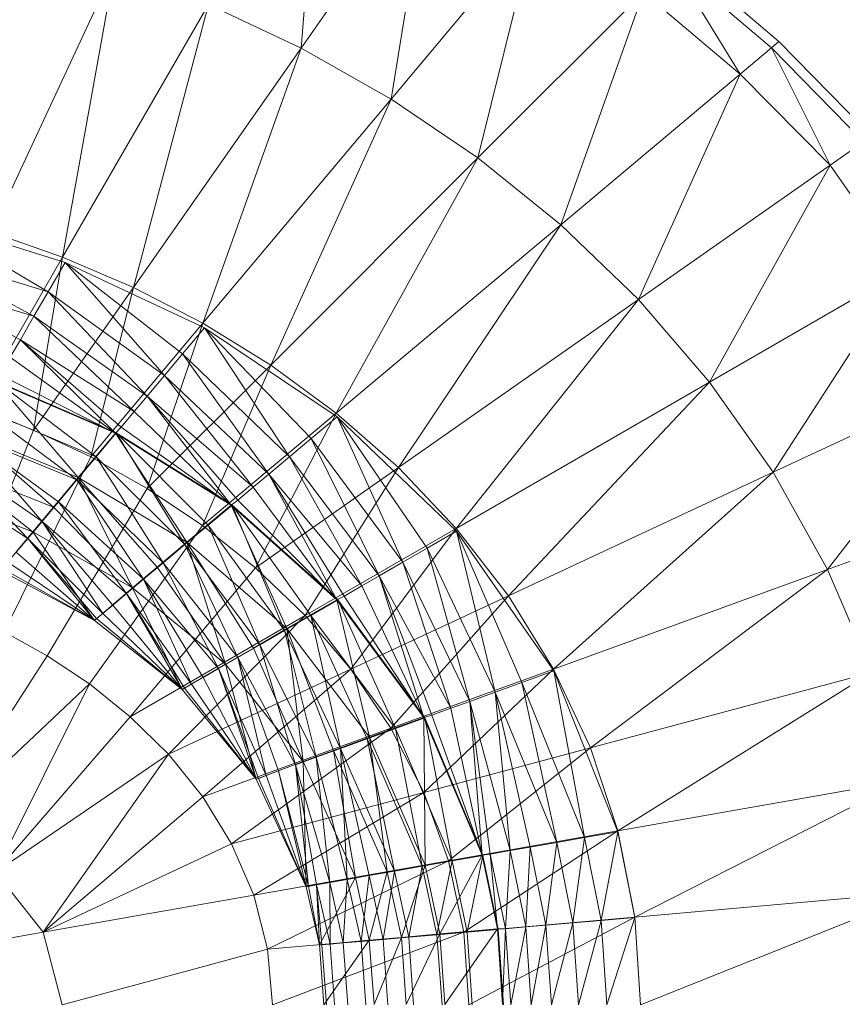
# Model space of a CAD drawing. Header units: metres. Extents: x 391.1 to 427.5, y 12.8 to 28.4.
# Tile 171 of 206: x 407.9349 to 408.0343, y 27.3227 to 27.4418. Entities that reach past the tile are written whole.
import ezdxf

# ---------------------------------------------------------------- set-up
doc = ezdxf.new("R2010")
doc.units = ezdxf.units.M
doc.layers.add('A-DETL-____-MBND', color=7, linetype='Continuous', lineweight=18)

# ---------------------------------------------------------------- blocks, each defined once
blk = doc.blocks.new('Family - Inodor PA-152337-03_TEL_P0A')
at = {"layer": 'A-DETL-____-MBND', "color": 253, "true_color": 0xaaaaaa}
for p, q in [((0.59196, 0.31561), (0.59431, 0.34429)), ((0.60749, 0.33779), (0.59196, 0.31561)), ((0.60285, 0.30944), (0.60749, 0.33779)), ((0.62027, 0.3302), (0.60285, 0.30944)), ((0.61336, 0.30232), (0.62027, 0.3302)), ((0.6377, 0.32667), (0.64975, 0.31638)), ((0.5694, 0.32526), (0.55451, 0.29333)), ((0.56314, 0.29031), (0.5694, 0.32526)), ((0.64884, 0.31562), (0.63687, 0.32583)), ((0.63687, 0.32583), (0.64505, 0.31244)), ((0.63337, 0.32233), (0.61336, 0.30232)), ((0.62337, 0.29424), (0.63337, 0.32233)), ((0.64505, 0.31244), (0.63337, 0.32233)), ((0.58079, 0.32087), (0.56314, 0.29031)), ((0.57169, 0.28666), (0.58079, 0.32087)), ((0.59196, 0.31561), (0.58079, 0.32087)), ((0.59196, 0.31561), (0.57169, 0.28666)), ((0.5801, 0.28232), (0.59196, 0.31561)), ((0.60285, 0.30944), (0.59196, 0.31561)), ((0.64884, 0.31562), (0.64505, 0.31244)), ((0.64975, 0.31638), (0.64884, 0.31562)), ((0.65998, 0.30427), (0.64884, 0.31562)), ((0.64884, 0.31562), (0.65593, 0.30143)), ((0.64975, 0.31638), (0.66095, 0.30494)), ((0.64505, 0.31244), (0.62337, 0.29424)), ((0.63275, 0.2852), (0.64505, 0.31244)), ((0.65593, 0.30143), (0.64505, 0.31244)), ((0.60285, 0.30944), (0.5801, 0.28232)), ((0.58831, 0.27727), (0.60285, 0.30944)), ((0.61336, 0.30232), (0.60285, 0.30944)), ((0.65998, 0.30427), (0.65593, 0.30143)), ((0.61336, 0.30232), (0.58831, 0.27727)), ((0.59623, 0.27147), (0.61336, 0.30232)), ((0.62337, 0.29424), (0.61336, 0.30232)), ((0.65593, 0.30143), (0.63275, 0.2852)), ((0.64137, 0.27521), (0.65593, 0.30143)), ((0.66482, 0.28875), (0.65593, 0.30143)), ((0.56138, 0.28614), (0.54623, 0.29507)), ((0.56343, 0.28969), (0.54623, 0.29507)), ((0.56138, 0.28614), (0.54623, 0.29507)), ((0.62337, 0.29424), (0.59623, 0.27147)), ((0.60374, 0.26489), (0.62337, 0.29424)), ((0.63275, 0.2852), (0.62337, 0.29424)), ((0.56314, 0.29031), (0.55451, 0.29333)), ((0.56138, 0.28614), (0.54482, 0.29122)), ((0.55967, 0.28318), (0.54482, 0.29122)), ((0.56138, 0.28614), (0.54482, 0.29122)), ((0.55967, 0.28318), (0.54482, 0.29122)), ((0.56314, 0.29031), (0.55265, 0.27214)), ((0.55962, 0.26942), (0.56314, 0.29031)), ((0.56343, 0.28969), (0.56138, 0.28614)), ((0.56138, 0.28614), (0.56343, 0.28969)), ((0.57169, 0.28666), (0.56314, 0.29031)), ((0.57545, 0.27602), (0.56343, 0.28969)), ((0.58028, 0.28178), (0.56343, 0.28969)), ((0.57765, 0.27864), (0.56343, 0.28969)), ((0.57765, 0.27864), (0.56343, 0.28969)), ((0.57545, 0.27602), (0.56343, 0.28969)), ((0.66482, 0.28875), (0.64137, 0.27521)), ((0.64904, 0.26431), (0.66482, 0.28875)), ((0.55967, 0.28318), (0.54366, 0.28801)), ((0.55967, 0.28318), (0.54366, 0.28801)), ((0.55803, 0.28034), (0.54366, 0.28801)), ((0.55803, 0.28034), (0.54366, 0.28801)), ((0.57169, 0.28666), (0.55962, 0.26942)), ((0.56138, 0.28614), (0.55967, 0.28318)), ((0.55967, 0.28318), (0.56138, 0.28614)), ((0.57545, 0.27602), (0.56138, 0.28614)), ((0.57334, 0.27351), (0.56138, 0.28614)), ((0.57545, 0.27602), (0.56138, 0.28614)), ((0.57334, 0.27351), (0.56138, 0.28614)), ((0.56654, 0.26617), (0.57169, 0.28666)), ((0.5801, 0.28232), (0.57169, 0.28666)), ((0.63275, 0.2852), (0.60374, 0.26489)), ((0.61073, 0.25752), (0.63275, 0.2852)), ((0.64137, 0.27521), (0.63275, 0.2852)), ((0.55967, 0.28318), (0.55803, 0.28034)), ((0.55803, 0.28034), (0.55967, 0.28318)), ((0.57334, 0.27351), (0.55967, 0.28318)), ((0.57178, 0.27164), (0.55967, 0.28318)), ((0.57334, 0.27351), (0.55967, 0.28318)), ((0.57178, 0.27164), (0.55967, 0.28318)), ((0.5801, 0.28232), (0.56654, 0.26617)), ((0.57337, 0.26233), (0.5801, 0.28232)), ((0.58831, 0.27727), (0.5801, 0.28232)), ((0.58028, 0.28178), (0.57765, 0.27864)), ((0.57765, 0.27864), (0.58028, 0.28178)), ((0.59057, 0.26619), (0.58028, 0.28178)), ((0.59633, 0.27102), (0.58028, 0.28178)), ((0.59319, 0.26839), (0.58028, 0.28178)), ((0.59319, 0.26839), (0.58028, 0.28178)), ((0.59057, 0.26619), (0.58028, 0.28178)), ((0.55803, 0.28034), (0.55681, 0.27823)), ((0.55681, 0.27823), (0.55803, 0.28034)), ((0.57178, 0.27164), (0.55803, 0.28034)), ((0.56951, 0.26903), (0.55803, 0.28034)), ((0.57178, 0.27164), (0.55803, 0.28034)), ((0.5702, 0.26976), (0.55803, 0.28034)), ((0.5702, 0.26976), (0.55803, 0.28034)), ((0.56951, 0.26903), (0.55803, 0.28034)), ((0.57765, 0.27864), (0.57545, 0.27602)), ((0.57545, 0.27602), (0.57765, 0.27864)), ((0.59057, 0.26619), (0.57765, 0.27864)), ((0.58806, 0.26408), (0.57765, 0.27864)), ((0.59057, 0.26619), (0.57765, 0.27864)), ((0.58806, 0.26408), (0.57765, 0.27864)), ((0.56951, 0.26903), (0.55681, 0.27823)), ((0.56951, 0.26903), (0.55681, 0.27823)), ((0.58831, 0.27727), (0.57337, 0.26233)), ((0.58003, 0.25788), (0.58831, 0.27727)), ((0.59623, 0.27147), (0.58831, 0.27727)), ((0.56951, 0.26903), (0.55504, 0.27527)), ((0.56503, 0.26369), (0.55504, 0.27527)), ((0.56951, 0.26903), (0.55504, 0.27527)), ((0.56503, 0.26369), (0.55504, 0.27527)), ((0.5672, 0.26618), (0.55513, 0.27532)), ((0.56962, 0.26907), (0.55513, 0.27532)), ((0.5672, 0.26618), (0.55513, 0.27532)), ((0.56951, 0.26903), (0.55558, 0.27611)), ((0.56951, 0.26903), (0.55558, 0.27611)), ((0.57545, 0.27602), (0.57334, 0.27351)), ((0.57334, 0.27351), (0.57545, 0.27602)), ((0.58806, 0.26408), (0.57545, 0.27602)), ((0.58619, 0.26252), (0.57545, 0.27602)), ((0.58806, 0.26408), (0.57545, 0.27602)), ((0.58619, 0.26252), (0.57545, 0.27602)), ((0.64137, 0.27521), (0.61073, 0.25752)), ((0.61704, 0.24938), (0.64137, 0.27521)), ((0.64904, 0.26431), (0.64137, 0.27521)), ((0.67355, 0.27574), (0.64904, 0.26431)), ((0.67355, 0.27574), (0.65562, 0.25257)), ((0.57334, 0.27351), (0.57178, 0.27164)), ((0.57178, 0.27164), (0.57334, 0.27351)), ((0.58619, 0.26252), (0.57334, 0.27351)), ((0.58351, 0.26034), (0.57334, 0.27351)), ((0.58619, 0.26252), (0.57334, 0.27351)), ((0.58431, 0.26094), (0.57334, 0.27351)), ((0.58431, 0.26094), (0.57334, 0.27351)), ((0.58351, 0.26034), (0.57334, 0.27351)), ((0.55962, 0.26942), (0.55265, 0.27214)), ((0.5672, 0.26618), (0.55325, 0.27206)), ((0.56484, 0.26338), (0.55325, 0.27206)), ((0.5672, 0.26618), (0.55325, 0.27206)), ((0.56484, 0.26338), (0.55325, 0.27206)), ((0.57178, 0.27164), (0.5702, 0.26976)), ((0.5702, 0.26976), (0.57178, 0.27164)), ((0.58351, 0.26034), (0.57178, 0.27164)), ((0.58351, 0.26034), (0.57178, 0.27164)), ((0.59623, 0.27147), (0.58003, 0.25788)), ((0.58644, 0.25277), (0.59623, 0.27147)), ((0.60374, 0.26489), (0.59623, 0.27147)), ((0.59633, 0.27102), (0.59319, 0.26839)), ((0.59319, 0.26839), (0.59633, 0.27102)), ((0.60426, 0.25343), (0.59633, 0.27102)), ((0.61078, 0.25718), (0.59633, 0.27102)), ((0.60723, 0.25514), (0.59633, 0.27102)), ((0.60723, 0.25514), (0.59633, 0.27102)), ((0.60426, 0.25343), (0.59633, 0.27102)), ((0.55086, 0.24748), (0.55962, 0.26942)), ((0.56503, 0.26369), (0.55155, 0.26923)), ((0.56202, 0.26011), (0.55155, 0.26923)), ((0.56503, 0.26369), (0.55155, 0.26923)), ((0.56202, 0.26011), (0.55155, 0.26923)), ((0.56654, 0.26617), (0.55962, 0.26942)), ((0.56962, 0.26907), (0.5672, 0.26618)), ((0.5672, 0.26618), (0.56962, 0.26907)), ((0.5702, 0.26976), (0.56951, 0.26903)), ((0.56951, 0.26903), (0.5702, 0.26976)), ((0.57793, 0.25558), (0.56962, 0.26907)), ((0.58362, 0.26035), (0.56962, 0.26907)), ((0.58073, 0.25793), (0.56962, 0.26907)), ((0.58073, 0.25793), (0.56962, 0.26907)), ((0.57793, 0.25558), (0.56962, 0.26907)), ((0.58351, 0.26034), (0.5702, 0.26976)), ((0.58351, 0.26034), (0.5702, 0.26976)), ((0.56484, 0.26338), (0.55142, 0.26889)), ((0.56065, 0.25837), (0.55142, 0.26889)), ((0.56484, 0.26338), (0.55142, 0.26889)), ((0.56264, 0.26075), (0.55142, 0.26889)), ((0.56264, 0.26075), (0.55142, 0.26889)), ((0.56065, 0.25837), (0.55142, 0.26889)), ((0.56951, 0.26903), (0.56503, 0.26369)), ((0.56503, 0.26369), (0.56951, 0.26903)), ((0.58351, 0.26034), (0.56951, 0.26903)), ((0.57816, 0.25585), (0.56951, 0.26903)), ((0.58351, 0.26034), (0.56951, 0.26903)), ((0.57816, 0.25585), (0.56951, 0.26903)), ((0.59319, 0.26839), (0.59057, 0.26619)), ((0.59057, 0.26619), (0.59319, 0.26839)), ((0.60426, 0.25343), (0.59319, 0.26839)), ((0.60142, 0.25179), (0.59319, 0.26839)), ((0.60426, 0.25343), (0.59319, 0.26839)), ((0.60142, 0.25179), (0.59319, 0.26839)), ((0.56065, 0.25837), (0.5497, 0.26592)), ((0.55892, 0.25632), (0.5497, 0.26592)), ((0.56065, 0.25837), (0.5497, 0.26592)), ((0.55892, 0.25632), (0.5497, 0.26592)), ((0.55607, 0.24503), (0.56654, 0.26617)), ((0.5672, 0.26618), (0.56484, 0.26338)), ((0.56484, 0.26338), (0.5672, 0.26618)), ((0.57337, 0.26233), (0.56654, 0.26617)), ((0.57793, 0.25558), (0.5672, 0.26618)), ((0.5753, 0.25337), (0.5672, 0.26618)), ((0.57793, 0.25558), (0.5672, 0.26618)), ((0.5753, 0.25337), (0.5672, 0.26618)), ((0.59057, 0.26619), (0.58806, 0.26408)), ((0.58806, 0.26408), (0.59057, 0.26619)), ((0.60142, 0.25179), (0.59057, 0.26619)), ((0.59931, 0.25057), (0.59057, 0.26619)), ((0.60142, 0.25179), (0.59057, 0.26619)), ((0.59931, 0.25057), (0.59057, 0.26619)), ((0.56202, 0.26011), (0.54921, 0.26518)), ((0.55952, 0.25712), (0.54921, 0.26518)), ((0.56202, 0.26011), (0.54921, 0.26518)), ((0.55952, 0.25712), (0.54921, 0.26518)), ((0.60374, 0.26489), (0.58644, 0.25277)), ((0.59247, 0.24698), (0.60374, 0.26489)), ((0.61073, 0.25752), (0.60374, 0.26489)), ((0.64904, 0.26431), (0.61704, 0.24938)), ((0.62251, 0.24052), (0.64904, 0.26431)), ((0.65562, 0.25257), (0.64904, 0.26431)), ((0.55892, 0.25632), (0.54815, 0.26323)), ((0.55892, 0.25632), (0.54815, 0.26323)), ((0.56503, 0.26369), (0.56202, 0.26011)), ((0.56202, 0.26011), (0.56503, 0.26369)), ((0.56484, 0.26338), (0.56264, 0.26075)), ((0.56264, 0.26075), (0.56484, 0.26338)), ((0.5753, 0.25337), (0.56484, 0.26338)), ((0.57292, 0.25138), (0.56484, 0.26338)), ((0.5753, 0.25337), (0.56484, 0.26338)), ((0.57292, 0.25138), (0.56484, 0.26338)), ((0.57816, 0.25585), (0.56503, 0.26369)), ((0.5716, 0.25035), (0.56503, 0.26369)), ((0.57816, 0.25585), (0.56503, 0.26369)), ((0.57458, 0.25285), (0.56503, 0.26369)), ((0.57458, 0.25285), (0.56503, 0.26369)), ((0.5716, 0.25035), (0.56503, 0.26369)), ((0.58806, 0.26408), (0.58619, 0.26252)), ((0.58619, 0.26252), (0.58806, 0.26408)), ((0.59931, 0.25057), (0.58806, 0.26408)), ((0.5963, 0.24889), (0.58806, 0.26408)), ((0.59931, 0.25057), (0.58806, 0.26408)), ((0.59719, 0.24934), (0.58806, 0.26408)), ((0.59719, 0.24934), (0.58806, 0.26408)), ((0.5963, 0.24889), (0.58806, 0.26408)), ((0.56126, 0.24213), (0.57337, 0.26233)), ((0.58003, 0.25788), (0.57337, 0.26233)), ((0.58619, 0.26252), (0.58431, 0.26094)), ((0.58431, 0.26094), (0.58619, 0.26252)), ((0.5963, 0.24889), (0.58619, 0.26252)), ((0.5963, 0.24889), (0.58619, 0.26252)), ((0.55952, 0.25712), (0.54726, 0.26181)), ((0.55952, 0.25712), (0.54726, 0.26181)), ((0.54726, 0.26181), (0.55952, 0.25712)), ((0.56264, 0.26075), (0.56065, 0.25837)), ((0.56065, 0.25837), (0.56264, 0.26075)), ((0.57292, 0.25138), (0.56264, 0.26075)), ((0.57087, 0.24966), (0.56264, 0.26075)), ((0.57292, 0.25138), (0.56264, 0.26075)), ((0.57087, 0.24966), (0.56264, 0.26075)), ((0.58431, 0.26094), (0.58351, 0.26034)), ((0.58351, 0.26034), (0.58431, 0.26094)), ((0.5963, 0.24889), (0.58431, 0.26094)), ((0.5963, 0.24889), (0.58431, 0.26094)), ((0.68099, 0.2618), (0.65562, 0.25257)), ((0.56202, 0.26011), (0.55952, 0.25712)), ((0.55952, 0.25712), (0.56202, 0.26011)), ((0.5716, 0.25035), (0.56202, 0.26011)), ((0.5716, 0.25035), (0.56202, 0.26011)), ((0.58351, 0.26034), (0.57816, 0.25585)), ((0.57816, 0.25585), (0.58351, 0.26034)), ((0.58362, 0.26035), (0.58073, 0.25793)), ((0.58073, 0.25793), (0.58362, 0.26035)), ((0.5963, 0.24889), (0.58351, 0.26034)), ((0.59025, 0.2454), (0.58351, 0.26034)), ((0.5963, 0.24889), (0.58351, 0.26034)), ((0.59025, 0.2454), (0.58351, 0.26034)), ((0.58997, 0.24517), (0.58362, 0.26035)), ((0.59641, 0.24889), (0.58362, 0.26035)), ((0.59314, 0.247), (0.58362, 0.26035)), ((0.59314, 0.247), (0.58362, 0.26035)), ((0.58997, 0.24517), (0.58362, 0.26035)), ((0.56065, 0.25837), (0.55892, 0.25632)), ((0.55892, 0.25632), (0.56065, 0.25837)), ((0.57087, 0.24966), (0.56065, 0.25837)), ((0.56798, 0.24723), (0.56065, 0.25837)), ((0.57087, 0.24966), (0.56065, 0.25837)), ((0.56921, 0.24826), (0.56065, 0.25837)), ((0.56921, 0.24826), (0.56065, 0.25837)), ((0.56798, 0.24723), (0.56065, 0.25837)), ((0.56637, 0.23872), (0.58003, 0.25788)), ((0.58073, 0.25793), (0.57793, 0.25558)), ((0.57793, 0.25558), (0.58073, 0.25793)), ((0.58644, 0.25277), (0.58003, 0.25788)), ((0.58997, 0.24517), (0.58073, 0.25793)), ((0.587, 0.24346), (0.58073, 0.25793)), ((0.58997, 0.24517), (0.58073, 0.25793)), ((0.587, 0.24346), (0.58073, 0.25793)), ((0.61073, 0.25752), (0.59247, 0.24698)), ((0.59798, 0.24049), (0.61073, 0.25752)), ((0.61078, 0.25718), (0.60723, 0.25514)), ((0.60723, 0.25514), (0.61078, 0.25718)), ((0.61704, 0.24938), (0.61073, 0.25752)), ((0.61545, 0.23773), (0.61078, 0.25718)), ((0.62252, 0.24029), (0.61078, 0.25718)), ((0.61867, 0.2389), (0.61078, 0.25718)), ((0.61867, 0.2389), (0.61078, 0.25718)), ((0.61545, 0.23773), (0.61078, 0.25718)), ((0.55952, 0.25712), (0.55567, 0.25244)), ((0.55567, 0.25244), (0.55952, 0.25712)), ((0.55892, 0.25632), (0.55753, 0.25466)), ((0.55753, 0.25466), (0.55892, 0.25632)), ((0.56798, 0.24723), (0.55892, 0.25632)), ((0.56699, 0.2464), (0.55892, 0.25632)), ((0.56798, 0.24723), (0.55892, 0.25632)), ((0.56723, 0.24661), (0.55892, 0.25632)), ((0.56723, 0.24661), (0.55892, 0.25632)), ((0.56699, 0.2464), (0.55892, 0.25632)), ((0.56699, 0.2464), (0.55952, 0.25712)), ((0.5716, 0.25035), (0.55952, 0.25712)), ((0.56699, 0.2464), (0.55952, 0.25712)), ((0.55952, 0.25712), (0.5716, 0.25035)), ((0.5716, 0.25035), (0.55952, 0.25712)), ((0.57816, 0.25585), (0.57458, 0.25285)), ((0.57458, 0.25285), (0.57816, 0.25585)), ((0.57793, 0.25558), (0.5753, 0.25337)), ((0.5753, 0.25337), (0.57793, 0.25558)), ((0.587, 0.24346), (0.57793, 0.25558)), ((0.58432, 0.24191), (0.57793, 0.25558)), ((0.587, 0.24346), (0.57793, 0.25558)), ((0.58432, 0.24191), (0.57793, 0.25558)), ((0.59025, 0.2454), (0.57816, 0.25585)), ((0.58284, 0.24112), (0.57816, 0.25585)), ((0.59025, 0.2454), (0.57816, 0.25585)), ((0.58621, 0.24306), (0.57816, 0.25585)), ((0.58621, 0.24306), (0.57816, 0.25585)), ((0.58284, 0.24112), (0.57816, 0.25585)), ((0.60723, 0.25514), (0.60426, 0.25343)), ((0.60426, 0.25343), (0.60723, 0.25514)), ((0.61545, 0.23773), (0.60723, 0.25514)), ((0.61237, 0.23661), (0.60723, 0.25514)), ((0.61545, 0.23773), (0.60723, 0.25514)), ((0.61237, 0.23661), (0.60723, 0.25514)), ((0.56699, 0.2464), (0.55753, 0.25466)), ((0.56699, 0.2464), (0.55753, 0.25466)), ((0.55567, 0.25244), (0.56699, 0.2464)), ((0.56699, 0.2464), (0.55567, 0.25244)), ((0.56699, 0.2464), (0.55567, 0.25244)), ((0.56699, 0.2464), (0.55567, 0.25244)), ((0.56699, 0.2464), (0.55587, 0.25268)), ((0.56699, 0.2464), (0.55587, 0.25268)), ((0.56699, 0.2464), (0.5565, 0.25343)), ((0.56699, 0.2464), (0.5565, 0.25343)), ((0.5713, 0.23475), (0.58644, 0.25277)), ((0.57458, 0.25285), (0.5716, 0.25035)), ((0.5716, 0.25035), (0.57458, 0.25285)), ((0.5753, 0.25337), (0.57292, 0.25138)), ((0.57292, 0.25138), (0.5753, 0.25337)), ((0.58284, 0.24112), (0.57458, 0.25285)), ((0.58284, 0.24112), (0.57458, 0.25285)), ((0.58432, 0.24191), (0.5753, 0.25337)), ((0.582, 0.24057), (0.5753, 0.25337)), ((0.58432, 0.24191), (0.5753, 0.25337)), ((0.582, 0.24057), (0.5753, 0.25337)), ((0.59247, 0.24698), (0.58644, 0.25277)), ((0.60426, 0.25343), (0.60142, 0.25179)), ((0.60142, 0.25179), (0.60426, 0.25343)), ((0.61237, 0.23661), (0.60426, 0.25343)), ((0.61008, 0.23577), (0.60426, 0.25343)), ((0.61237, 0.23661), (0.60426, 0.25343)), ((0.61008, 0.23577), (0.60426, 0.25343)), ((0.65562, 0.25257), (0.62251, 0.24052)), ((0.65562, 0.25257), (0.62697, 0.231)), ((0.66094, 0.2401), (0.65562, 0.25257)), ((0.57292, 0.25138), (0.57087, 0.24966)), ((0.57087, 0.24966), (0.57292, 0.25138)), ((0.582, 0.24057), (0.57292, 0.25138)), ((0.57873, 0.23868), (0.57292, 0.25138)), ((0.582, 0.24057), (0.57292, 0.25138)), ((0.58012, 0.23948), (0.57292, 0.25138)), ((0.58012, 0.23948), (0.57292, 0.25138)), ((0.57873, 0.23868), (0.57292, 0.25138)), ((0.60142, 0.25179), (0.59931, 0.25057)), ((0.59931, 0.25057), (0.60142, 0.25179)), ((0.61008, 0.23577), (0.60142, 0.25179)), ((0.60682, 0.23464), (0.60142, 0.25179)), ((0.61008, 0.23577), (0.60142, 0.25179)), ((0.60778, 0.23493), (0.60142, 0.25179)), ((0.60778, 0.23493), (0.60142, 0.25179)), ((0.60682, 0.23464), (0.60142, 0.25179)), ((0.5716, 0.25035), (0.56699, 0.2464)), ((0.56699, 0.2464), (0.5716, 0.25035)), ((0.57761, 0.23804), (0.5716, 0.25035)), ((0.58284, 0.24112), (0.5716, 0.25035)), ((0.57761, 0.23804), (0.5716, 0.25035)), ((0.5716, 0.25035), (0.58284, 0.24112)), ((0.58284, 0.24112), (0.5716, 0.25035)), ((0.59931, 0.25057), (0.59719, 0.24934)), ((0.59719, 0.24934), (0.59931, 0.25057)), ((0.60682, 0.23464), (0.59931, 0.25057)), ((0.60682, 0.23464), (0.59931, 0.25057)), ((0.57087, 0.24966), (0.56921, 0.24826)), ((0.56921, 0.24826), (0.57087, 0.24966)), ((0.57873, 0.23868), (0.57087, 0.24966)), ((0.57761, 0.23804), (0.57087, 0.24966)), ((0.57873, 0.23868), (0.57087, 0.24966)), ((0.57788, 0.23819), (0.57087, 0.24966)), ((0.57788, 0.23819), (0.57087, 0.24966)), ((0.57761, 0.23804), (0.57087, 0.24966)), ((0.5963, 0.24889), (0.59025, 0.2454)), ((0.59025, 0.2454), (0.5963, 0.24889)), ((0.59641, 0.24889), (0.59314, 0.247)), ((0.59314, 0.247), (0.59641, 0.24889)), ((0.59719, 0.24934), (0.5963, 0.24889)), ((0.5963, 0.24889), (0.59719, 0.24934)), ((0.60682, 0.23464), (0.5963, 0.24889)), ((0.60026, 0.23226), (0.5963, 0.24889)), ((0.60682, 0.23464), (0.5963, 0.24889)), ((0.60026, 0.23226), (0.5963, 0.24889)), ((0.60338, 0.23333), (0.59641, 0.24889)), ((0.60693, 0.23462), (0.59641, 0.24889)), ((0.60338, 0.23333), (0.59641, 0.24889)), ((0.60682, 0.23464), (0.59719, 0.24934)), ((0.60682, 0.23464), (0.59719, 0.24934)), ((0.61704, 0.24938), (0.59798, 0.24049)), ((0.60281, 0.23335), (0.61704, 0.24938)), ((0.62251, 0.24052), (0.61704, 0.24938)), ((0.56921, 0.24826), (0.56798, 0.24723)), ((0.56798, 0.24723), (0.56921, 0.24826)), ((0.57761, 0.23804), (0.56921, 0.24826)), ((0.57761, 0.23804), (0.56921, 0.24826)), ((0.56723, 0.24661), (0.56699, 0.2464)), ((0.56699, 0.2464), (0.56723, 0.24661)), ((0.56798, 0.24723), (0.56723, 0.24661)), ((0.56723, 0.24661), (0.56798, 0.24723)), ((0.57761, 0.23804), (0.56723, 0.24661)), ((0.57761, 0.23804), (0.56723, 0.24661)), ((0.57761, 0.23804), (0.56798, 0.24723)), ((0.57761, 0.23804), (0.56798, 0.24723)), ((0.59247, 0.24698), (0.5713, 0.23475)), ((0.57592, 0.23021), (0.59247, 0.24698)), ((0.59314, 0.247), (0.58997, 0.24517)), ((0.58997, 0.24517), (0.59314, 0.247)), ((0.59798, 0.24049), (0.59247, 0.24698)), ((0.60338, 0.23333), (0.59314, 0.247)), ((0.59672, 0.23091), (0.59314, 0.247)), ((0.60338, 0.23333), (0.59314, 0.247)), ((0.59995, 0.23208), (0.59314, 0.247)), ((0.59995, 0.23208), (0.59314, 0.247)), ((0.59672, 0.23091), (0.59314, 0.247)), ((0.56699, 0.2464), (0.57761, 0.23804)), ((0.57761, 0.23804), (0.56699, 0.2464)), ((0.56699, 0.2464), (0.57761, 0.23804)), ((0.57761, 0.23804), (0.56699, 0.2464)), ((0.59025, 0.2454), (0.58621, 0.24306)), ((0.58621, 0.24306), (0.59025, 0.2454)), ((0.60026, 0.23226), (0.59025, 0.2454)), ((0.59221, 0.22933), (0.59025, 0.2454)), ((0.60026, 0.23226), (0.59025, 0.2454)), ((0.59587, 0.23066), (0.59025, 0.2454)), ((0.59587, 0.23066), (0.59025, 0.2454)), ((0.59221, 0.22933), (0.59025, 0.2454)), ((0.56126, 0.24213), (0.55607, 0.24503)), ((0.58997, 0.24517), (0.587, 0.24346)), ((0.587, 0.24346), (0.58997, 0.24517)), ((0.59672, 0.23091), (0.58997, 0.24517)), ((0.59381, 0.22985), (0.58997, 0.24517)), ((0.59672, 0.23091), (0.58997, 0.24517)), ((0.59381, 0.22985), (0.58997, 0.24517)), ((0.58621, 0.24306), (0.58284, 0.24112)), ((0.58284, 0.24112), (0.58621, 0.24306)), ((0.587, 0.24346), (0.58432, 0.24191)), ((0.58432, 0.24191), (0.587, 0.24346)), ((0.59221, 0.22933), (0.58621, 0.24306)), ((0.59221, 0.22933), (0.58621, 0.24306)), ((0.59381, 0.22985), (0.587, 0.24346)), ((0.5913, 0.22893), (0.587, 0.24346)), ((0.59381, 0.22985), (0.587, 0.24346)), ((0.5913, 0.22893), (0.587, 0.24346)), ((0.56126, 0.24213), (0.54779, 0.22118)), ((0.56637, 0.23872), (0.56126, 0.24213)), ((0.58432, 0.24191), (0.582, 0.24057)), ((0.582, 0.24057), (0.58432, 0.24191)), ((0.5913, 0.22893), (0.58432, 0.24191)), ((0.58775, 0.22764), (0.58432, 0.24191)), ((0.58925, 0.22819), (0.58432, 0.24191)), ((0.5913, 0.22893), (0.58432, 0.24191)), ((0.58925, 0.22819), (0.58432, 0.24191)), ((0.58775, 0.22764), (0.58432, 0.24191)), ((0.59798, 0.24049), (0.57592, 0.23021)), ((0.58284, 0.24112), (0.57761, 0.23804)), ((0.57761, 0.23804), (0.58284, 0.24112)), ((0.58007, 0.22507), (0.59798, 0.24049)), ((0.582, 0.24057), (0.58012, 0.23948)), ((0.58012, 0.23948), (0.582, 0.24057)), ((0.58775, 0.22764), (0.582, 0.24057)), ((0.58653, 0.2272), (0.582, 0.24057)), ((0.58775, 0.22764), (0.582, 0.24057)), ((0.58683, 0.2273), (0.582, 0.24057)), ((0.58683, 0.2273), (0.582, 0.24057)), ((0.58653, 0.2272), (0.582, 0.24057)), ((0.58653, 0.2272), (0.58284, 0.24112)), ((0.59221, 0.22933), (0.58284, 0.24112)), ((0.58653, 0.2272), (0.58284, 0.24112)), ((0.58284, 0.24112), (0.59221, 0.22933)), ((0.59221, 0.22933), (0.58284, 0.24112)), ((0.60281, 0.23335), (0.59798, 0.24049)), ((0.62251, 0.24052), (0.60281, 0.23335)), ((0.62251, 0.24052), (0.6068, 0.2256)), ((0.62697, 0.231), (0.62251, 0.24052)), ((0.58012, 0.23948), (0.57873, 0.23868)), ((0.57873, 0.23868), (0.58012, 0.23948)), ((0.58653, 0.2272), (0.58012, 0.23948)), ((0.58653, 0.2272), (0.58012, 0.23948)), ((0.62252, 0.24029), (0.61867, 0.2389)), ((0.61867, 0.2389), (0.62252, 0.24029)), ((0.62625, 0.22015), (0.62252, 0.24029)), ((0.63029, 0.22085), (0.62252, 0.24029)), ((0.62625, 0.22015), (0.62252, 0.24029)), ((0.66094, 0.2401), (0.62697, 0.231)), ((0.66094, 0.2401), (0.63029, 0.22096)), ((0.56637, 0.23872), (0.54779, 0.22118)), ((0.55503, 0.21596), (0.56637, 0.23872)), ((0.5713, 0.23475), (0.56637, 0.23872)), ((0.57788, 0.23819), (0.57761, 0.23804)), ((0.57761, 0.23804), (0.57788, 0.23819)), ((0.57873, 0.23868), (0.57788, 0.23819)), ((0.57788, 0.23819), (0.57873, 0.23868)), ((0.58653, 0.2272), (0.57788, 0.23819)), ((0.58653, 0.2272), (0.57788, 0.23819)), ((0.58653, 0.2272), (0.57873, 0.23868)), ((0.58653, 0.2272), (0.57873, 0.23868)), ((0.61867, 0.2389), (0.61545, 0.23773)), ((0.61545, 0.23773), (0.61867, 0.2389)), ((0.62625, 0.22015), (0.61867, 0.2389)), ((0.62289, 0.21955), (0.61867, 0.2389)), ((0.62625, 0.22015), (0.61867, 0.2389)), ((0.62289, 0.21955), (0.61867, 0.2389)), ((0.57761, 0.23804), (0.58653, 0.2272)), ((0.58653, 0.2272), (0.57761, 0.23804)), ((0.57761, 0.23804), (0.58653, 0.2272)), ((0.58653, 0.2272), (0.57761, 0.23804)), ((0.61545, 0.23773), (0.61237, 0.23661)), ((0.61237, 0.23661), (0.61545, 0.23773)), ((0.62289, 0.21955), (0.61545, 0.23773)), ((0.61726, 0.21856), (0.61545, 0.23773)), ((0.62289, 0.21955), (0.61545, 0.23773)), ((0.61966, 0.21898), (0.61545, 0.23773)), ((0.61966, 0.21898), (0.61545, 0.23773)), ((0.61726, 0.21856), (0.61545, 0.23773)), ((0.61008, 0.23577), (0.60778, 0.23493)), ((0.60778, 0.23493), (0.61008, 0.23577)), ((0.61237, 0.23661), (0.61008, 0.23577)), ((0.61008, 0.23577), (0.61237, 0.23661)), ((0.61385, 0.21801), (0.61008, 0.23577)), ((0.61385, 0.21801), (0.61008, 0.23577)), ((0.61726, 0.21856), (0.61237, 0.23661)), ((0.61385, 0.21801), (0.61237, 0.23661)), ((0.61726, 0.21856), (0.61237, 0.23661)), ((0.61484, 0.21813), (0.61237, 0.23661)), ((0.61484, 0.21813), (0.61237, 0.23661)), ((0.61385, 0.21801), (0.61237, 0.23661)), ((0.5713, 0.23475), (0.55503, 0.21596)), ((0.57592, 0.23021), (0.5713, 0.23475)), ((0.60682, 0.23464), (0.60026, 0.23226)), ((0.60026, 0.23226), (0.60682, 0.23464)), ((0.60693, 0.23462), (0.60338, 0.23333)), ((0.60338, 0.23333), (0.60693, 0.23462)), ((0.60778, 0.23493), (0.60682, 0.23464)), ((0.60682, 0.23464), (0.60778, 0.23493)), ((0.61385, 0.21801), (0.60682, 0.23464)), ((0.60697, 0.2168), (0.60682, 0.23464)), ((0.61385, 0.21801), (0.60682, 0.23464)), ((0.60697, 0.2168), (0.60682, 0.23464)), ((0.61024, 0.21732), (0.60693, 0.23462)), ((0.61395, 0.21797), (0.60693, 0.23462)), ((0.61024, 0.21732), (0.60693, 0.23462)), ((0.61385, 0.21801), (0.60778, 0.23493)), ((0.61385, 0.21801), (0.60778, 0.23493)), ((0.60281, 0.23335), (0.58007, 0.22507)), ((0.58357, 0.21937), (0.60281, 0.23335)), ((0.60026, 0.23226), (0.59587, 0.23066)), ((0.59587, 0.23066), (0.60026, 0.23226)), ((0.60338, 0.23333), (0.59995, 0.23208)), ((0.59995, 0.23208), (0.60338, 0.23333)), ((0.60697, 0.2168), (0.60026, 0.23226)), ((0.60237, 0.21599), (0.60026, 0.23226)), ((0.60697, 0.2168), (0.60026, 0.23226)), ((0.60237, 0.21599), (0.60026, 0.23226)), ((0.6068, 0.2256), (0.60281, 0.23335)), ((0.61024, 0.21732), (0.60338, 0.23333)), ((0.60663, 0.21668), (0.60338, 0.23333)), ((0.61024, 0.21732), (0.60338, 0.23333)), ((0.60663, 0.21668), (0.60338, 0.23333)), ((0.59995, 0.23208), (0.59672, 0.23091)), ((0.59672, 0.23091), (0.59995, 0.23208)), ((0.60663, 0.21668), (0.59995, 0.23208)), ((0.60326, 0.21609), (0.59995, 0.23208)), ((0.60663, 0.21668), (0.59995, 0.23208)), ((0.60326, 0.21609), (0.59995, 0.23208)), ((0.62697, 0.231), (0.6068, 0.2256)), ((0.62697, 0.231), (0.60979, 0.21734)), ((0.63029, 0.22096), (0.62697, 0.231)), ((0.57592, 0.23021), (0.55503, 0.21596)), ((0.5608, 0.2087), (0.57592, 0.23021)), ((0.58007, 0.22507), (0.57592, 0.23021)), ((0.59381, 0.22985), (0.5913, 0.22893)), ((0.5913, 0.22893), (0.59381, 0.22985)), ((0.59587, 0.23066), (0.59221, 0.22933)), ((0.59221, 0.22933), (0.59587, 0.23066)), ((0.59672, 0.23091), (0.59381, 0.22985)), ((0.59381, 0.22985), (0.59672, 0.23091)), ((0.59756, 0.21508), (0.59381, 0.22985)), ((0.59543, 0.2147), (0.59381, 0.22985)), ((0.59756, 0.21508), (0.59381, 0.22985)), ((0.59543, 0.2147), (0.59381, 0.22985)), ((0.60237, 0.21599), (0.59587, 0.23066)), ((0.59854, 0.21531), (0.59587, 0.23066)), ((0.60237, 0.21599), (0.59587, 0.23066)), ((0.59854, 0.21531), (0.59587, 0.23066)), ((0.60326, 0.21609), (0.59672, 0.23091)), ((0.59756, 0.21508), (0.59672, 0.23091)), ((0.60326, 0.21609), (0.59672, 0.23091)), ((0.6002, 0.21555), (0.59672, 0.23091)), ((0.6002, 0.21555), (0.59672, 0.23091)), ((0.59756, 0.21508), (0.59672, 0.23091)), ((0.59221, 0.22933), (0.58653, 0.2272)), ((0.58653, 0.2272), (0.59221, 0.22933)), ((0.59287, 0.21427), (0.5913, 0.22893)), ((0.59543, 0.2147), (0.5913, 0.22893)), ((0.59543, 0.2147), (0.5913, 0.22893)), ((0.59385, 0.21443), (0.5913, 0.22893)), ((0.59385, 0.21443), (0.5913, 0.22893)), ((0.59287, 0.21427), (0.5913, 0.22893)), ((0.59258, 0.2142), (0.59221, 0.22933)), ((0.59854, 0.21531), (0.59221, 0.22933)), ((0.59258, 0.2142), (0.59221, 0.22933)), ((0.59854, 0.21531), (0.59221, 0.22933)), ((0.59854, 0.21531), (0.59221, 0.22933)), ((0.58775, 0.22764), (0.58683, 0.2273)), ((0.58683, 0.2273), (0.58775, 0.22764)), ((0.58925, 0.22819), (0.58775, 0.22764)), ((0.58775, 0.22764), (0.58925, 0.22819)), ((0.59258, 0.2142), (0.58775, 0.22764)), ((0.59258, 0.2142), (0.58775, 0.22764)), ((0.59287, 0.21427), (0.58925, 0.22819)), ((0.59258, 0.2142), (0.58925, 0.22819)), ((0.59287, 0.21427), (0.58925, 0.22819)), ((0.59258, 0.2142), (0.58925, 0.22819)), ((0.58683, 0.2273), (0.58653, 0.2272)), ((0.58653, 0.2272), (0.58683, 0.2273)), ((0.59258, 0.2142), (0.58653, 0.2272)), ((0.59258, 0.2142), (0.58653, 0.2272)), ((0.58653, 0.2272), (0.59258, 0.2142)), ((0.59258, 0.2142), (0.58653, 0.2272)), ((0.59258, 0.2142), (0.58683, 0.2273)), ((0.59258, 0.2142), (0.58683, 0.2273)), ((0.66485, 0.22705), (0.63029, 0.22096)), ((0.66485, 0.22705), (0.63233, 0.21053)), ((0.58007, 0.22507), (0.5608, 0.2087)), ((0.58357, 0.21937), (0.58007, 0.22507)), ((0.6068, 0.2256), (0.58357, 0.21937)), ((0.6068, 0.2256), (0.58624, 0.21319)), ((0.60979, 0.21734), (0.6068, 0.2256)), ((0.63029, 0.22096), (0.60979, 0.21734)), ((0.63029, 0.22096), (0.61164, 0.20872)), ((0.63029, 0.22085), (0.62625, 0.22015)), ((0.62625, 0.22015), (0.63029, 0.22085)), ((0.62825, 0.21013), (0.63029, 0.22085)), ((0.62825, 0.21013), (0.63029, 0.22085)), ((0.63233, 0.21053), (0.63029, 0.22096)), ((0.63233, 0.21049), (0.63029, 0.22085)), ((0.58357, 0.21937), (0.5608, 0.2087)), ((0.58624, 0.21319), (0.58357, 0.21937)), ((0.62289, 0.21955), (0.61966, 0.21898)), ((0.61966, 0.21898), (0.62289, 0.21955)), ((0.62158, 0.20955), (0.62289, 0.21955)), ((0.62158, 0.20955), (0.62289, 0.21955)), ((0.62625, 0.22015), (0.62289, 0.21955)), ((0.62289, 0.21955), (0.62625, 0.22015)), ((0.62484, 0.20984), (0.62289, 0.21955)), ((0.62484, 0.20984), (0.62289, 0.21955)), ((0.62484, 0.20984), (0.62625, 0.22015)), ((0.62484, 0.20984), (0.62625, 0.22015)), ((0.62825, 0.21013), (0.62625, 0.22015)), ((0.62825, 0.21013), (0.62625, 0.22015)), ((0.61385, 0.21801), (0.60697, 0.2168)), ((0.60697, 0.2168), (0.61385, 0.21801)), ((0.60875, 0.20848), (0.61385, 0.21801)), ((0.60875, 0.20848), (0.61385, 0.21801)), ((0.61395, 0.21797), (0.61024, 0.21732)), ((0.61024, 0.21732), (0.61395, 0.21797)), ((0.61205, 0.20871), (0.61395, 0.21797)), ((0.61205, 0.20871), (0.61395, 0.21797)), ((0.61484, 0.21813), (0.61385, 0.21801)), ((0.61385, 0.21801), (0.61484, 0.21813)), ((0.61571, 0.20909), (0.61385, 0.21801)), ((0.61571, 0.20909), (0.61385, 0.21801)), ((0.6158, 0.20904), (0.61395, 0.21797)), ((0.61726, 0.21856), (0.61484, 0.21813)), ((0.61484, 0.21813), (0.61726, 0.21856)), ((0.6167, 0.20912), (0.61484, 0.21813)), ((0.61571, 0.20909), (0.61484, 0.21813)), ((0.6167, 0.20912), (0.61484, 0.21813)), ((0.61571, 0.20909), (0.61484, 0.21813)), ((0.6167, 0.20912), (0.61726, 0.21856)), ((0.6167, 0.20912), (0.61726, 0.21856)), ((0.61966, 0.21898), (0.61726, 0.21856)), ((0.61726, 0.21856), (0.61966, 0.21898)), ((0.61915, 0.20934), (0.61726, 0.21856)), ((0.61915, 0.20934), (0.61726, 0.21856)), ((0.61915, 0.20934), (0.61966, 0.21898)), ((0.61915, 0.20934), (0.61966, 0.21898)), ((0.62158, 0.20955), (0.61966, 0.21898)), ((0.62158, 0.20955), (0.61966, 0.21898)), ((0.60979, 0.21734), (0.58624, 0.21319)), ((0.60979, 0.21734), (0.58792, 0.20665)), ((0.60697, 0.2168), (0.60237, 0.21599)), ((0.60237, 0.21599), (0.60697, 0.2168)), ((0.6041, 0.20807), (0.60697, 0.2168)), ((0.6041, 0.20807), (0.60697, 0.2168)), ((0.61024, 0.21732), (0.60663, 0.21668)), ((0.60663, 0.21668), (0.61024, 0.21732)), ((0.60875, 0.20848), (0.60697, 0.2168)), ((0.60875, 0.20848), (0.60697, 0.2168)), ((0.6084, 0.20839), (0.61024, 0.21732)), ((0.6084, 0.20839), (0.61024, 0.21732)), ((0.61164, 0.20872), (0.60979, 0.21734)), ((0.61205, 0.20871), (0.61024, 0.21732)), ((0.61205, 0.20871), (0.61024, 0.21732)), ((0.5608, 0.2087), (0.55503, 0.21596)), ((0.6002, 0.21555), (0.59756, 0.21508)), ((0.59756, 0.21508), (0.6002, 0.21555)), ((0.60237, 0.21599), (0.59854, 0.21531)), ((0.59854, 0.21531), (0.60237, 0.21599)), ((0.59923, 0.20759), (0.6002, 0.21555)), ((0.59923, 0.20759), (0.6002, 0.21555)), ((0.60326, 0.21609), (0.6002, 0.21555)), ((0.6002, 0.21555), (0.60326, 0.21609)), ((0.6019, 0.20782), (0.6002, 0.21555)), ((0.6019, 0.20782), (0.6002, 0.21555)), ((0.60022, 0.20774), (0.60237, 0.21599)), ((0.60022, 0.20774), (0.60237, 0.21599)), ((0.6019, 0.20782), (0.60326, 0.21609)), ((0.6019, 0.20782), (0.60326, 0.21609)), ((0.6041, 0.20807), (0.60237, 0.21599)), ((0.6041, 0.20807), (0.60237, 0.21599)), ((0.60663, 0.21668), (0.60326, 0.21609)), ((0.60326, 0.21609), (0.60663, 0.21668)), ((0.60498, 0.20809), (0.60326, 0.21609)), ((0.60498, 0.20809), (0.60326, 0.21609)), ((0.60498, 0.20809), (0.60663, 0.21668)), ((0.60498, 0.20809), (0.60663, 0.21668)), ((0.6084, 0.20839), (0.60663, 0.21668)), ((0.6084, 0.20839), (0.60663, 0.21668)), ((0.59854, 0.21531), (0.59258, 0.2142)), ((0.59258, 0.2142), (0.59854, 0.21531)), ((0.59385, 0.21443), (0.59287, 0.21427)), ((0.59287, 0.21427), (0.59385, 0.21443)), ((0.59543, 0.2147), (0.59385, 0.21443)), ((0.59385, 0.21443), (0.59543, 0.2147)), ((0.59547, 0.20726), (0.59385, 0.21443)), ((0.59418, 0.20715), (0.59385, 0.21443)), ((0.59547, 0.20726), (0.59385, 0.21443)), ((0.59449, 0.20718), (0.59385, 0.21443)), ((0.59449, 0.20718), (0.59385, 0.21443)), ((0.59418, 0.20715), (0.59385, 0.21443)), ((0.59418, 0.20715), (0.59854, 0.21531)), ((0.59418, 0.20715), (0.59854, 0.21531)), ((0.59756, 0.21508), (0.59543, 0.2147)), ((0.59543, 0.2147), (0.59756, 0.21508)), ((0.59707, 0.2074), (0.59543, 0.2147)), ((0.59547, 0.20726), (0.59543, 0.2147)), ((0.59707, 0.2074), (0.59543, 0.2147)), ((0.59547, 0.20726), (0.59543, 0.2147)), ((0.59707, 0.2074), (0.59756, 0.21508)), ((0.59707, 0.2074), (0.59756, 0.21508)), ((0.59923, 0.20759), (0.59756, 0.21508)), ((0.59923, 0.20759), (0.59756, 0.21508)), ((0.60022, 0.20774), (0.59854, 0.21531)), ((0.59854, 0.21531), (0.60022, 0.20774)), ((0.60022, 0.20774), (0.59854, 0.21531)), ((0.58624, 0.21319), (0.5608, 0.2087)), ((0.58792, 0.20665), (0.58624, 0.21319)), ((0.59287, 0.21427), (0.59258, 0.2142)), ((0.59258, 0.2142), (0.59287, 0.21427)), ((0.59418, 0.20715), (0.59258, 0.2142)), ((0.59418, 0.20715), (0.59258, 0.2142)), ((0.59258, 0.2142), (0.59418, 0.20715)), ((0.59418, 0.20715), (0.59258, 0.2142)), ((0.59418, 0.20715), (0.59287, 0.21427)), ((0.59418, 0.20715), (0.59287, 0.21427)), ((0.66725, 0.21359), (0.63233, 0.21053)), ((0.66725, 0.21359), (0.63302, 0.19991)), ((0.63233, 0.21053), (0.61164, 0.20872)), ((0.63233, 0.21053), (0.61227, 0.19991)), ((0.62158, 0.20955), (0.61915, 0.20934)), ((0.61915, 0.20934), (0.62158, 0.20955)), ((0.61979, 0.19992), (0.62158, 0.20955)), ((0.61979, 0.19992), (0.62158, 0.20955)), ((0.62484, 0.20984), (0.62158, 0.20955)), ((0.62158, 0.20955), (0.62484, 0.20984)), ((0.62223, 0.19992), (0.62158, 0.20955)), ((0.62223, 0.19992), (0.62158, 0.20955)), ((0.62223, 0.19992), (0.62484, 0.20984)), ((0.62223, 0.19992), (0.62484, 0.20984)), ((0.62825, 0.21013), (0.62484, 0.20984)), ((0.62484, 0.20984), (0.62825, 0.21013)), ((0.62551, 0.19992), (0.62484, 0.20984)), ((0.62551, 0.19992), (0.62484, 0.20984)), ((0.62551, 0.19992), (0.62825, 0.21013)), ((0.62551, 0.19992), (0.62825, 0.21013)), ((0.63233, 0.21049), (0.62825, 0.21013)), ((0.62825, 0.21013), (0.63233, 0.21049)), ((0.62893, 0.19992), (0.62825, 0.21013)), ((0.62893, 0.19992), (0.62825, 0.21013)), ((0.62893, 0.19992), (0.63233, 0.21049)), ((0.62893, 0.19992), (0.63233, 0.21049)), ((0.63302, 0.19991), (0.63233, 0.21053)), ((0.63302, 0.19991), (0.63233, 0.21049)), ((0.5608, 0.2087), (0.51095, 0.19991)), ((0.56308, 0.19991), (0.5608, 0.2087)), ((0.61164, 0.20872), (0.58792, 0.20665)), ((0.61164, 0.20872), (0.5885, 0.19991)), ((0.60875, 0.20848), (0.6041, 0.20807)), ((0.6041, 0.20807), (0.60875, 0.20848)), ((0.60469, 0.19997), (0.60875, 0.20848)), ((0.60469, 0.19997), (0.60875, 0.20848)), ((0.6084, 0.20839), (0.60498, 0.20809)), ((0.60498, 0.20809), (0.6084, 0.20839)), ((0.61205, 0.20871), (0.6084, 0.20839)), ((0.6084, 0.20839), (0.61205, 0.20871)), ((0.60901, 0.19992), (0.6084, 0.20839)), ((0.60901, 0.19992), (0.6084, 0.20839)), ((0.61571, 0.20909), (0.60875, 0.20848)), ((0.60875, 0.20848), (0.61571, 0.20909)), ((0.60936, 0.19997), (0.60875, 0.20848)), ((0.60936, 0.19997), (0.60875, 0.20848)), ((0.60936, 0.19997), (0.61571, 0.20909)), ((0.60936, 0.19997), (0.61571, 0.20909)), ((0.61227, 0.19991), (0.61164, 0.20872)), ((0.6158, 0.20904), (0.61205, 0.20871)), ((0.61205, 0.20871), (0.6158, 0.20904)), ((0.61267, 0.19992), (0.61205, 0.20871)), ((0.61267, 0.19992), (0.61205, 0.20871)), ((0.6167, 0.20912), (0.61571, 0.20909)), ((0.61571, 0.20909), (0.6167, 0.20912)), ((0.61634, 0.19997), (0.61571, 0.20909)), ((0.61634, 0.19997), (0.61571, 0.20909)), ((0.61643, 0.19992), (0.6158, 0.20904)), ((0.61634, 0.19997), (0.6167, 0.20912)), ((0.61634, 0.19997), (0.6167, 0.20912)), ((0.61915, 0.20934), (0.6167, 0.20912)), ((0.6167, 0.20912), (0.61915, 0.20934)), ((0.61734, 0.19992), (0.6167, 0.20912)), ((0.61734, 0.19992), (0.6167, 0.20912)), ((0.61734, 0.19992), (0.61915, 0.20934)), ((0.61734, 0.19992), (0.61915, 0.20934)), ((0.61979, 0.19992), (0.61915, 0.20934)), ((0.61979, 0.19992), (0.61915, 0.20934)), ((0.60022, 0.20774), (0.59418, 0.20715)), ((0.59418, 0.20715), (0.60022, 0.20774)), ((0.59449, 0.20718), (0.59418, 0.20715)), ((0.59418, 0.20715), (0.59449, 0.20718)), ((0.59547, 0.20726), (0.59449, 0.20718)), ((0.59449, 0.20718), (0.59547, 0.20726)), ((0.59504, 0.19991), (0.59449, 0.20718)), ((0.59504, 0.19991), (0.59449, 0.20718)), ((0.59473, 0.19992), (0.60022, 0.20774)), ((0.59473, 0.19992), (0.60022, 0.20774)), ((0.59707, 0.2074), (0.59547, 0.20726)), ((0.59547, 0.20726), (0.59707, 0.2074)), ((0.59602, 0.19991), (0.59547, 0.20726)), ((0.59602, 0.19991), (0.59547, 0.20726)), ((0.59923, 0.20759), (0.59707, 0.2074)), ((0.59707, 0.2074), (0.59923, 0.20759)), ((0.59762, 0.19992), (0.59707, 0.2074)), ((0.59762, 0.19992), (0.59707, 0.2074)), ((0.6019, 0.20782), (0.59923, 0.20759)), ((0.59923, 0.20759), (0.6019, 0.20782)), ((0.59979, 0.19992), (0.59923, 0.20759)), ((0.59979, 0.19992), (0.59923, 0.20759)), ((0.6041, 0.20807), (0.60022, 0.20774)), ((0.60022, 0.20774), (0.6041, 0.20807)), ((0.60079, 0.19997), (0.60022, 0.20774)), ((0.60022, 0.20774), (0.60079, 0.19997)), ((0.60079, 0.19997), (0.60022, 0.20774)), ((0.60079, 0.19997), (0.6041, 0.20807)), ((0.60079, 0.19997), (0.6041, 0.20807)), ((0.60498, 0.20809), (0.6019, 0.20782)), ((0.6019, 0.20782), (0.60498, 0.20809)), ((0.60247, 0.19991), (0.6019, 0.20782)), ((0.60247, 0.19991), (0.6019, 0.20782)), ((0.60469, 0.19997), (0.6041, 0.20807)), ((0.60469, 0.19997), (0.6041, 0.20807)), ((0.60557, 0.19992), (0.60498, 0.20809)), ((0.60557, 0.19992), (0.60498, 0.20809)), ((0.58792, 0.20665), (0.56308, 0.19991)), ((0.5885, 0.19991), (0.58792, 0.20665)), ((0.59473, 0.19992), (0.59418, 0.20715)), ((0.59473, 0.19992), (0.59418, 0.20715)), ((0.59418, 0.20715), (0.59473, 0.19991)), ((0.59473, 0.19991), (0.59418, 0.20715))]:
    blk.add_line(p, q, dxfattribs=at)
blk = doc.blocks.new('LONDR55-XX_ZZ-ARQ-CAA-M3D-Londres55_ifc-1-03_TEL_P0A')
at = {"layer": 'A-DETL-____-MBND', "color": 253, "lineweight": 18, "true_color": 0xaaaaaa}
blk.add_blockref('Family - Inodor PA-152337-03_TEL_P0A', (407.37693, 27.12274), dxfattribs=at)

msp = doc.modelspace()

# ---------------------------------------------------------------- block references
at = {"lineweight": 5}
msp.add_blockref('LONDR55-XX_ZZ-ARQ-CAA-M3D-Londres55_ifc-1-03_TEL_P0A', (0, 0), dxfattribs=at)

doc.saveas('drawing.dxf')
